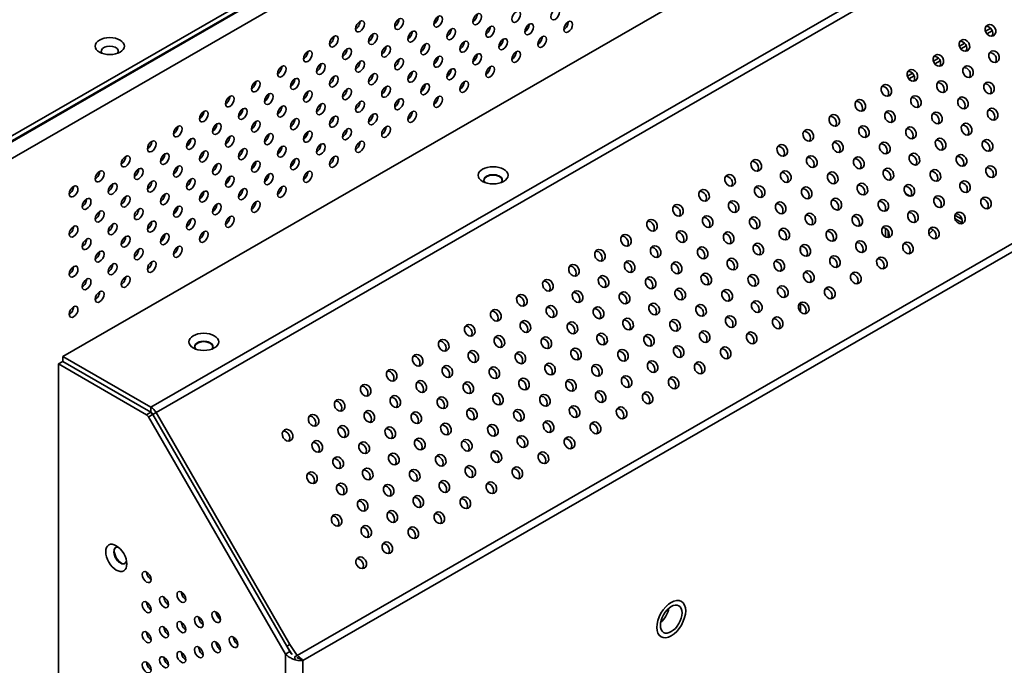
# Model space of a CAD drawing. Header units: millimetres. Extents: x 0 to 5110, y 0 to 2376.
# Tile 5 of 95: x 415 to 656, y 531 to 689. Entities that reach past the tile are written whole.
import ezdxf

# ---------------------------------------------------------------- set-up
doc = ezdxf.new("R2010")
doc.units = ezdxf.units.MM
doc.header["$LTSCALE"] = 8
doc.layers.add('Sichtbare Kanten(ISO)', color=7, linetype='Continuous', lineweight=35)
doc.layers.add('Sichtbare tangentiale Kanten(ISO)', color=7, linetype='Continuous', lineweight=35)

msp = doc.modelspace()

# ---------------------------------------------------------------- linework, layer by layer
at = {"layer": 'Sichtbare Kanten(ISO)'}
for p, q in [((275.09, 580.79), (896.28, 938.52)), ((275.09, 579.57), (896.28, 937.29)), ((749.2, 792.71), (425.7, 606.42)), ((652.54, 686.64), (651.26, 685.9)), ((646.18, 682.97), (644.89, 682.23)), ((639.81, 679.31), (638.53, 678.57)), ((633.45, 675.65), (632.16, 674.9)), ((633.33, 673.73), (632.62, 674.14)), ((631.7, 646.25), (632.86, 645.58)), ((626.78, 642.23), (626.78, 643.13)), ((645.55, 639.91), (643.78, 640.93)), ((645.49, 639.12), (643.79, 640.11)), ((626.78, 635.67), (626.78, 637.79)), ((637.56, 636.51), (638.5, 637.34)), ((606.05, 633.23), (606.05, 631.94)), ((606.05, 619.29), (606.05, 617.33)), ((425.7, 605.2), (424.64, 604.59)), ((424.64, 604.59), (446.18, 592.18)), ((424.64, 604.59), (424.64, 313.95)), ((425.7, 606.42), (447.25, 594.02)), ((425.7, 605.2), (425.7, 606.42)), ((425.7, 605.2), (447.25, 592.79)), ((447.25, 592.79), (446.18, 592.18)), ((446.18, 592.18), (446.68, 591.65)), ((447.75, 592.26), (446.68, 591.65)), ((447.75, 592.26), (447.25, 592.79)), ((480.46, 535.6), (447.75, 592.26)), ((448.5, 592.7), (481.21, 536.03)), ((446.68, 591.65), (480.15, 533.69)), ((438.28, 558.95), (438.28, 559.06)), ((440.04, 555.89), (440.14, 555.83)), ((447.16, 551.97), (447.16, 552.5)), ((447.16, 544.61), (447.16, 545.14)), ((573.34, 545.48), (573.38, 545.52)), ((571.08, 541.56), (571.07, 541.5)), ((447.16, 537.25), (447.16, 537.78)), ((480.46, 535.6), (481.21, 536.03)), ((480.46, 535.6), (481.7, 533.7)), ((481.21, 534.3), (480.46, 535.6)), ((482.97, 533.34), (481.21, 536.03)), ((480.15, 533.69), (481.21, 534.3)), ((482.33, 532.97), (482.97, 533.34)), ((482.4, 532.95), (482.49, 532.29)), ((483.78, 532.48), (484.39, 532.12))]:
    msp.add_line(p, q, dxfattribs=at)
for centre, major_axis, ratio in [((536.54, 689.46), (-0.75, -1.3), 0.578093), ((546.09, 690.05), (-0.75, -1.3), 0.578093), ((498.36, 687.1), (-0.75, -1.3), 0.578093), ((507.9, 687.69), (-0.75, -1.3), 0.578093), ((517.45, 688.28), (-0.75, -1.3), 0.578093), ((527, 688.87), (-0.75, -1.3), 0.578093), ((549.27, 686.98), (-0.75, -1.3), 0.578093), ((511.09, 684.61), (-0.75, -1.3), 0.578093), ((520.63, 685.21), (-0.75, -1.3), 0.578093), ((530.18, 685.8), (-0.75, -1.3), 0.578093), ((539.72, 686.39), (-0.75, -1.3), 0.578093), ((652.48, 686.13), (-0.75, 1.3), 0.815969), ((437.19, 682.29), (3.6, 0), 0.575862), ((491.99, 683.43), (-0.75, -1.3), 0.578093), ((501.54, 684.02), (-0.75, -1.3), 0.578093), ((523.81, 682.13), (-0.75, -1.3), 0.578093), ((533.36, 682.73), (-0.75, -1.3), 0.578093), ((542.91, 683.32), (-0.75, -1.3), 0.578093), ((646.12, 682.46), (-0.75, 1.3), 0.815969), ((485.63, 679.77), (-0.75, -1.3), 0.578093), ((495.18, 680.36), (-0.75, -1.3), 0.578093), ((504.72, 680.95), (-0.75, -1.3), 0.578093), ((514.27, 681.54), (-0.75, -1.3), 0.578093), ((536.54, 679.65), (-0.75, -1.3), 0.578093), ((653.36, 679.71), (-0.75, 1.3), 0.815969), ((498.36, 677.28), (-0.75, -1.3), 0.578093), ((507.9, 677.88), (-0.75, -1.3), 0.578093), ((517.45, 678.47), (-0.75, -1.3), 0.578093), ((527, 679.06), (-0.75, -1.3), 0.578093), ((639.75, 678.8), (-0.75, 1.3), 0.815969), ((479.27, 676.1), (-0.75, -1.3), 0.578093), ((488.81, 676.69), (-0.75, -1.3), 0.578093), ((511.09, 674.8), (-0.75, -1.3), 0.578093), ((520.63, 675.4), (-0.75, -1.3), 0.578093), ((530.18, 675.99), (-0.75, -1.3), 0.578093), ((633.39, 675.13), (-0.75, 1.3), 0.815969), ((647, 676.04), (-0.75, 1.3), 0.815969), ((472.9, 672.44), (-0.75, -1.3), 0.578093), ((482.45, 673.03), (-0.75, -1.3), 0.578093), ((491.99, 673.62), (-0.75, -1.3), 0.578093), ((501.54, 674.21), (-0.75, -1.3), 0.578093), ((640.63, 672.38), (-0.75, 1.3), 0.815969), ((495.18, 670.55), (-0.75, -1.3), 0.578093), ((504.72, 671.14), (-0.75, -1.3), 0.578093), ((514.27, 671.73), (-0.75, -1.3), 0.578093), ((523.81, 672.32), (-0.75, -1.3), 0.578093), ((627.03, 671.47), (-0.75, 1.3), 0.815969), ((652.12, 672.07), (-0.75, 1.3), 0.815969), ((466.54, 668.77), (-0.75, -1.3), 0.578093), ((476.08, 669.36), (-0.75, -1.3), 0.578093), ((485.63, 669.96), (-0.75, -1.3), 0.578093), ((507.9, 668.07), (-0.75, -1.3), 0.578093), ((517.45, 668.66), (-0.75, -1.3), 0.578093), ((620.66, 667.8), (-0.75, 1.3), 0.815969), ((634.27, 668.72), (-0.75, 1.3), 0.815969), ((645.75, 668.41), (-0.75, 1.3), 0.815969), ((469.72, 665.7), (-0.75, -1.3), 0.578093), ((479.27, 666.29), (-0.75, -1.3), 0.578093), ((488.81, 666.88), (-0.75, -1.3), 0.578093), ((498.36, 667.47), (-0.75, -1.3), 0.578093), ((653, 665.65), (-0.75, 1.3), 0.815969), ((460.17, 665.11), (-0.75, -1.3), 0.578093), ((482.45, 663.22), (-0.75, -1.3), 0.578093), ((491.99, 663.81), (-0.75, -1.3), 0.578093), ((501.54, 664.4), (-0.75, -1.3), 0.578093), ((511.09, 664.99), (-0.75, -1.3), 0.578093), ((614.3, 664.14), (-0.75, 1.3), 0.815969), ((627.9, 665.05), (-0.75, 1.3), 0.815969), ((639.39, 664.74), (-0.75, 1.3), 0.815969), ((453.81, 661.44), (-0.75, -1.3), 0.578093), ((463.36, 662.03), (-0.75, -1.3), 0.578093), ((472.9, 662.63), (-0.75, -1.3), 0.578093), ((495.18, 660.74), (-0.75, -1.3), 0.578093), ((504.72, 661.33), (-0.75, -1.3), 0.578093), ((607.93, 660.47), (-0.75, 1.3), 0.815969), ((621.54, 661.39), (-0.75, 1.3), 0.815969), ((633.03, 661.08), (-0.75, 1.3), 0.815969), ((646.63, 661.99), (-0.75, 1.3), 0.815969), ((456.99, 658.37), (-0.75, -1.3), 0.578093), ((466.54, 658.96), (-0.75, -1.3), 0.578093), ((476.08, 659.55), (-0.75, -1.3), 0.578093), ((485.63, 660.14), (-0.75, -1.3), 0.578093), ((640.27, 658.32), (-0.75, 1.3), 0.815969), ((651.75, 658.01), (-0.75, 1.3), 0.815969), ((447.45, 657.78), (-0.75, -1.3), 0.578093), ((469.72, 655.89), (-0.75, -1.3), 0.578093), ((479.27, 656.48), (-0.75, -1.3), 0.578093), ((488.81, 657.07), (-0.75, -1.3), 0.578093), ((498.36, 657.66), (-0.75, -1.3), 0.578093), ((601.57, 656.81), (-0.75, 1.3), 0.815969), ((615.18, 657.72), (-0.75, 1.3), 0.815969), ((626.66, 657.41), (-0.75, 1.3), 0.815969), ((441.08, 654.11), (-0.75, -1.3), 0.578093), ((450.63, 654.7), (-0.75, -1.3), 0.578093), ((460.17, 655.3), (-0.75, -1.3), 0.578093), ((482.45, 653.41), (-0.75, -1.3), 0.578093), ((491.99, 654), (-0.75, -1.3), 0.578093), ((595.21, 653.14), (-0.75, 1.3), 0.815969), ((608.81, 654.06), (-0.75, 1.3), 0.815969), ((620.3, 653.75), (-0.75, 1.3), 0.815969), ((633.9, 654.66), (-0.75, 1.3), 0.815969), ((645.39, 654.35), (-0.75, 1.3), 0.815969), ((444.26, 651.04), (-0.75, -1.3), 0.578093), ((453.81, 651.63), (-0.75, -1.3), 0.578093), ((463.36, 652.22), (-0.75, -1.3), 0.578093), ((472.9, 652.82), (-0.75, -1.3), 0.578093), ((530.89, 650.71), (-3.65, 0), 0.575862), ((627.54, 650.99), (-0.75, 1.3), 0.815969), ((639.03, 650.68), (-0.75, 1.3), 0.815969), ((652.63, 651.6), (-0.75, 1.3), 0.815969), ((434.72, 650.45), (-0.75, -1.3), 0.578093), ((456.99, 648.56), (-0.75, -1.3), 0.578093), ((466.54, 649.15), (-0.75, -1.3), 0.578093), ((476.08, 649.74), (-0.75, -1.3), 0.578093), ((485.63, 650.33), (-0.75, -1.3), 0.578093), ((588.84, 649.48), (-0.75, 1.3), 0.815969), ((602.45, 650.39), (-0.75, 1.3), 0.815969), ((613.93, 650.08), (-0.75, 1.3), 0.815969), ((428.36, 646.78), (-0.75, -1.3), 0.578093), ((437.9, 647.37), (-0.75, -1.3), 0.578093), ((447.45, 647.97), (-0.75, -1.3), 0.578093), ((469.72, 646.08), (-0.75, -1.3), 0.578093), ((479.27, 646.67), (-0.75, -1.3), 0.578093), ((582.48, 645.81), (-0.75, 1.3), 0.815969), ((596.08, 646.73), (-0.75, 1.3), 0.815969), ((607.57, 646.42), (-0.75, 1.3), 0.815969), ((621.18, 647.33), (-0.75, 1.3), 0.815969), ((632.66, 647.02), (-0.75, 1.3), 0.815969), ((646.27, 647.93), (-0.75, 1.3), 0.815969), ((431.54, 643.71), (-0.75, -1.3), 0.578093), ((441.08, 644.3), (-0.75, -1.3), 0.578093), ((450.63, 644.89), (-0.75, -1.3), 0.578093), ((460.17, 645.49), (-0.75, -1.3), 0.578093), ((614.81, 643.66), (-0.75, 1.3), 0.815969), ((639.9, 644.27), (-0.75, 1.3), 0.815969), ((651.39, 643.96), (-0.75, 1.3), 0.815969), ((444.26, 641.23), (-0.75, -1.3), 0.578093), ((453.81, 641.82), (-0.75, -1.3), 0.578093), ((463.36, 642.41), (-0.75, -1.3), 0.578093), ((472.9, 643), (-0.75, -1.3), 0.578093), ((576.11, 642.15), (-0.75, 1.3), 0.815969), ((589.72, 643.06), (-0.75, 1.3), 0.815969), ((601.21, 642.75), (-0.75, 1.3), 0.815969), ((626.3, 643.35), (-0.75, 1.3), 0.815969), ((434.72, 640.64), (-0.75, -1.3), 0.578093), ((456.99, 638.75), (-0.75, -1.3), 0.578093), ((466.54, 639.34), (-0.75, -1.3), 0.578093), ((583.36, 639.4), (-0.75, 1.3), 0.815969), ((594.84, 639.09), (-0.75, 1.3), 0.815969), ((608.45, 640), (-0.75, 1.3), 0.815969), ((619.93, 639.69), (-0.75, 1.3), 0.815969), ((633.54, 640.6), (-0.75, 1.3), 0.815969), ((645.03, 640.29), (-0.75, 1.3), 0.815969), ((428.36, 636.97), (-0.75, -1.3), 0.578093), ((437.9, 637.56), (-0.75, -1.3), 0.578093), ((447.45, 638.16), (-0.75, -1.3), 0.578093), ((569.75, 638.49), (-0.75, 1.3), 0.815969), ((602.08, 636.33), (-0.75, 1.3), 0.815969), ((627.18, 636.94), (-0.75, 1.3), 0.815969), ((638.66, 636.63), (-0.75, 1.3), 0.815969), ((431.54, 633.9), (-0.75, -1.3), 0.578093), ((441.08, 634.49), (-0.75, -1.3), 0.578093), ((450.63, 635.08), (-0.75, -1.3), 0.578093), ((460.17, 635.68), (-0.75, -1.3), 0.578093), ((563.39, 634.82), (-0.75, 1.3), 0.815969), ((576.99, 635.73), (-0.75, 1.3), 0.815969), ((588.48, 635.42), (-0.75, 1.3), 0.815969), ((613.57, 636.02), (-0.75, 1.3), 0.815969), ((453.81, 632.01), (-0.75, -1.3), 0.578093), ((570.63, 632.07), (-0.75, 1.3), 0.815969), ((582.11, 631.76), (-0.75, 1.3), 0.815969), ((595.72, 632.67), (-0.75, 1.3), 0.815969), ((607.21, 632.36), (-0.75, 1.3), 0.815969), ((620.81, 633.27), (-0.75, 1.3), 0.815969), ((632.3, 632.96), (-0.75, 1.3), 0.815969), ((434.72, 630.83), (-0.75, -1.3), 0.578093), ((444.26, 631.42), (-0.75, -1.3), 0.578093), ((557.02, 631.16), (-0.75, 1.3), 0.815969), ((589.36, 629), (-0.75, 1.3), 0.815969), ((614.45, 629.61), (-0.75, 1.3), 0.815969), ((625.93, 629.3), (-0.75, 1.3), 0.815969), ((428.36, 627.16), (-0.75, -1.3), 0.578093), ((437.9, 627.75), (-0.75, -1.3), 0.578093), ((447.45, 628.35), (-0.75, -1.3), 0.578093), ((550.66, 627.49), (-0.75, 1.3), 0.815969), ((564.27, 628.4), (-0.75, 1.3), 0.815969), ((575.75, 628.09), (-0.75, 1.3), 0.815969), ((600.84, 628.7), (-0.75, 1.3), 0.815969), ((441.08, 624.68), (-0.75, -1.3), 0.578093), ((557.9, 624.74), (-0.75, 1.3), 0.815969), ((569.39, 624.43), (-0.75, 1.3), 0.815969), ((582.99, 625.34), (-0.75, 1.3), 0.815969), ((594.48, 625.03), (-0.75, 1.3), 0.815969), ((608.08, 625.94), (-0.75, 1.3), 0.815969), ((619.57, 625.63), (-0.75, 1.3), 0.815969), ((431.54, 624.09), (-0.75, -1.3), 0.578093), ((544.29, 623.83), (-0.75, 1.3), 0.815969), ((601.72, 622.28), (-0.75, 1.3), 0.815969), ((613.21, 621.97), (-0.75, 1.3), 0.815969), ((434.72, 621.02), (-0.75, -1.3), 0.578093), ((537.93, 620.16), (-0.75, 1.3), 0.815969), ((551.54, 621.07), (-0.75, 1.3), 0.815969), ((563.02, 620.76), (-0.75, 1.3), 0.815969), ((576.63, 621.68), (-0.75, 1.3), 0.815969), ((588.11, 621.37), (-0.75, 1.3), 0.815969), ((428.36, 617.35), (-0.75, -1.3), 0.578093), ((545.17, 617.41), (-0.75, 1.3), 0.815969), ((556.66, 617.1), (-0.75, 1.3), 0.815969), ((570.27, 618.01), (-0.75, 1.3), 0.815969), ((581.75, 617.7), (-0.75, 1.3), 0.815969), ((595.36, 618.61), (-0.75, 1.3), 0.815969), ((606.84, 618.3), (-0.75, 1.3), 0.815969), ((531.57, 616.5), (-0.75, 1.3), 0.815969), ((588.99, 614.95), (-0.75, 1.3), 0.815969), ((600.48, 614.64), (-0.75, 1.3), 0.815969), ((525.2, 612.83), (-0.75, 1.3), 0.815969), ((538.81, 613.74), (-0.75, 1.3), 0.815969), ((550.29, 613.43), (-0.75, 1.3), 0.815969), ((563.9, 614.35), (-0.75, 1.3), 0.815969), ((575.39, 614.04), (-0.75, 1.3), 0.815969), ((460.17, 609.99), (-3.65, 0), 0.575862), ((532.45, 610.08), (-0.75, 1.3), 0.815969), ((543.93, 609.77), (-0.75, 1.3), 0.815969), ((557.54, 610.68), (-0.75, 1.3), 0.815969), ((569.02, 610.37), (-0.75, 1.3), 0.815969), ((582.63, 611.28), (-0.75, 1.3), 0.815969), ((594.11, 610.97), (-0.75, 1.3), 0.815969), ((518.84, 609.17), (-0.75, 1.3), 0.815969), ((576.27, 607.62), (-0.75, 1.3), 0.815969), ((587.75, 607.31), (-0.75, 1.3), 0.815969), ((512.47, 605.5), (-0.75, 1.3), 0.815969), ((526.08, 606.41), (-0.75, 1.3), 0.815969), ((537.57, 606.1), (-0.75, 1.3), 0.815969), ((551.17, 607.02), (-0.75, 1.3), 0.815969), ((562.66, 606.71), (-0.75, 1.3), 0.815969), ((519.72, 602.75), (-0.75, 1.3), 0.815969), ((544.81, 603.35), (-0.75, 1.3), 0.815969), ((556.29, 603.04), (-0.75, 1.3), 0.815969), ((569.9, 603.95), (-0.75, 1.3), 0.815969), ((581.39, 603.64), (-0.75, 1.3), 0.815969), ((506.11, 601.84), (-0.75, 1.3), 0.815969), ((531.2, 602.44), (-0.75, 1.3), 0.815969), ((563.54, 600.29), (-0.75, 1.3), 0.815969), ((499.75, 598.17), (-0.75, 1.3), 0.815969), ((513.35, 599.08), (-0.75, 1.3), 0.815969), ((524.84, 598.77), (-0.75, 1.3), 0.815969), ((538.45, 599.69), (-0.75, 1.3), 0.815969), ((549.93, 599.38), (-0.75, 1.3), 0.815969), ((575.02, 599.98), (-0.75, 1.3), 0.815969), ((506.99, 595.42), (-0.75, 1.3), 0.815969), ((532.08, 596.02), (-0.75, 1.3), 0.815969), ((543.57, 595.71), (-0.75, 1.3), 0.815969), ((557.17, 596.62), (-0.75, 1.3), 0.815969), ((568.66, 596.31), (-0.75, 1.3), 0.815969), ((493.38, 594.51), (-0.75, 1.3), 0.815969), ((518.47, 595.11), (-0.75, 1.3), 0.815969), ((550.81, 592.96), (-0.75, 1.3), 0.815969), ((487.02, 590.84), (-0.75, 1.3), 0.815969), ((500.63, 591.76), (-0.75, 1.3), 0.815969), ((512.11, 591.45), (-0.75, 1.3), 0.815969), ((525.72, 592.36), (-0.75, 1.3), 0.815969), ((537.2, 592.05), (-0.75, 1.3), 0.815969), ((562.29, 592.65), (-0.75, 1.3), 0.815969), ((494.26, 588.09), (-0.75, 1.3), 0.815969), ((519.35, 588.69), (-0.75, 1.3), 0.815969), ((530.84, 588.38), (-0.75, 1.3), 0.815969), ((544.45, 589.29), (-0.75, 1.3), 0.815969), ((555.93, 588.98), (-0.75, 1.3), 0.815969), ((480.65, 587.18), (-0.75, 1.3), 0.815969), ((505.75, 587.78), (-0.75, 1.3), 0.815969), ((487.9, 584.43), (-0.75, 1.3), 0.815969), ((499.38, 584.12), (-0.75, 1.3), 0.815969), ((512.99, 585.03), (-0.75, 1.3), 0.815969), ((524.47, 584.72), (-0.75, 1.3), 0.815969), ((538.08, 585.63), (-0.75, 1.3), 0.815969), ((549.57, 585.32), (-0.75, 1.3), 0.815969), ((506.63, 581.36), (-0.75, 1.3), 0.815969), ((518.11, 581.05), (-0.75, 1.3), 0.815969), ((531.72, 581.96), (-0.75, 1.3), 0.815969), ((543.2, 581.66), (-0.75, 1.3), 0.815969), ((493.02, 580.45), (-0.75, 1.3), 0.815969), ((486.65, 576.79), (-0.75, 1.3), 0.815969), ((500.26, 577.7), (-0.75, 1.3), 0.815969), ((511.75, 577.39), (-0.75, 1.3), 0.815969), ((525.35, 578.3), (-0.75, 1.3), 0.815969), ((536.84, 577.99), (-0.75, 1.3), 0.815969), ((493.9, 574.03), (-0.75, 1.3), 0.815969), ((505.38, 573.72), (-0.75, 1.3), 0.815969), ((518.99, 574.64), (-0.75, 1.3), 0.815969), ((530.47, 574.33), (-0.75, 1.3), 0.815969), ((499.02, 570.06), (-0.75, 1.3), 0.815969), ((512.63, 570.97), (-0.75, 1.3), 0.815969), ((524.11, 570.66), (-0.75, 1.3), 0.815969), ((492.65, 566.39), (-0.75, 1.3), 0.815969), ((506.26, 567.31), (-0.75, 1.3), 0.815969), ((517.75, 567), (-0.75, 1.3), 0.815969), ((499.9, 563.64), (-0.75, 1.3), 0.815969), ((511.38, 563.33), (-0.75, 1.3), 0.815969), ((438.78, 557.2), (-1.82, 3.16), 0.578093), ((505.02, 559.67), (-0.75, 1.3), 0.815969), ((498.65, 556), (-0.75, 1.3), 0.815969), ((446.21, 552.51), (-0.75, 1.3), 0.578093), ((454.69, 547.63), (-0.75, 1.3), 0.578093), ((446.21, 545.16), (-0.75, 1.3), 0.578093), ((450.45, 546.39), (-0.75, 1.3), 0.578093), ((574.44, 542.23), (2.5, 4.33), 0.578093), ((463.18, 542.74), (-0.75, 1.3), 0.578093), ((574.44, 542.23), (1.87, 3.25), 0.578093), ((454.69, 540.27), (-0.75, 1.3), 0.578093), ((458.94, 541.51), (-0.75, 1.3), 0.578093), ((446.21, 537.8), (-0.75, 1.3), 0.578093), ((450.45, 539.03), (-0.75, 1.3), 0.578093), ((463.18, 535.38), (-0.75, 1.3), 0.578093), ((467.42, 536.62), (-0.75, 1.3), 0.578093), ((454.69, 532.91), (-0.75, 1.3), 0.578093), ((458.94, 534.15), (-0.75, 1.3), 0.578093), ((446.21, 530.44), (-0.75, 1.3), 0.578093), ((450.45, 531.68), (-0.75, 1.3), 0.578093)]:
    msp.add_ellipse(centre, major_axis=major_axis, ratio=ratio, dxfattribs=at)
for centre, major_axis, ratio, start_param, end_param in [((506.84, 688.3), (-0.75, -1.3), 0.578093, 0.783472, 2.358121), ((516.39, 688.89), (-0.75, -1.3), 0.578093, 0.783472, 2.358121), ((525.94, 689.48), (-0.75, -1.3), 0.578093, 0.783472, 2.358121), ((497.3, 687.71), (-0.75, -1.3), 0.578093, 0.783472, 2.358121), ((519.57, 685.82), (-0.75, -1.3), 0.578093, 0.783472, 2.358121), ((529.12, 686.41), (-0.75, -1.3), 0.578093, 0.783472, 2.358121), ((538.66, 687), (-0.75, -1.3), 0.578093, 0.783472, 2.358121), ((548.21, 687.59), (-0.75, -1.3), 0.578093, 0.783472, 2.358121), ((651.73, 685.69), (-0.75, 1.3), 0.815969, 3.503692, 5.921086), ((490.93, 684.04), (-0.75, -1.3), 0.578093, 0.783472, 2.358121), ((500.48, 684.63), (-0.75, -1.3), 0.578093, 0.783472, 2.358121), ((510.03, 685.23), (-0.75, -1.3), 0.578093, 0.783472, 2.358121), ((532.3, 683.34), (-0.75, -1.3), 0.578093, 0.783472, 2.358121), ((541.85, 683.93), (-0.75, -1.3), 0.578093, 0.783472, 2.358121), ((437.19, 681.06), (-2.1, 0), 0.575862, 2.67605, 6.748727), ((494.12, 680.97), (-0.75, -1.3), 0.578093, 0.783472, 2.358121), ((503.66, 681.56), (-0.75, -1.3), 0.578093, 0.783472, 2.358121), ((513.21, 682.15), (-0.75, -1.3), 0.578093, 0.783472, 2.358121), ((522.75, 682.74), (-0.75, -1.3), 0.578093, 0.783472, 2.358121), ((645.37, 682.03), (-0.75, 1.3), 0.815969, 3.503692, 5.921086), ((484.57, 680.38), (-0.75, -1.3), 0.578093, 0.783472, 2.358121), ((506.84, 678.49), (-0.75, -1.3), 0.578093, 0.783472, 2.358121), ((516.39, 679.08), (-0.75, -1.3), 0.578093, 0.783472, 2.358121), ((525.94, 679.67), (-0.75, -1.3), 0.578093, 0.783472, 2.358121), ((535.48, 680.26), (-0.75, -1.3), 0.578093, 0.783472, 2.358121), ((639, 678.36), (-0.75, 1.3), 0.815969, 3.503692, 5.921086), ((652.61, 679.27), (-0.75, 1.3), 0.815969, 3.503692, 5.921086), ((478.21, 676.71), (-0.75, -1.3), 0.578093, 0.783472, 2.358121), ((487.75, 677.3), (-0.75, -1.3), 0.578093, 0.783472, 2.358121), ((497.3, 677.9), (-0.75, -1.3), 0.578093, 0.783472, 2.358121), ((519.57, 676.01), (-0.75, -1.3), 0.578093, 0.783472, 2.358121), ((529.12, 676.6), (-0.75, -1.3), 0.578093, 0.783472, 2.358121), ((646.25, 675.61), (-0.75, 1.3), 0.815969, 3.503692, 5.921086), ((481.39, 673.64), (-0.75, -1.3), 0.578093, 0.783472, 2.358121), ((490.93, 674.23), (-0.75, -1.3), 0.578093, 0.783472, 2.358121), ((500.48, 674.82), (-0.75, -1.3), 0.578093, 0.783472, 2.358121), ((510.03, 675.41), (-0.75, -1.3), 0.578093, 0.783472, 2.358121), ((632.64, 674.7), (-0.75, 1.3), 0.815969, 3.503692, 5.921086), ((471.84, 673.05), (-0.75, -1.3), 0.578093, 0.783472, 2.358121), ((494.12, 671.16), (-0.75, -1.3), 0.578093, 0.783472, 2.358121), ((503.66, 671.75), (-0.75, -1.3), 0.578093, 0.783472, 2.358121), ((513.21, 672.34), (-0.75, -1.3), 0.578093, 0.783472, 2.358121), ((522.75, 672.93), (-0.75, -1.3), 0.578093, 0.783472, 2.358121), ((626.28, 671.03), (-0.75, 1.3), 0.815969, 3.503692, 5.921086), ((639.88, 671.94), (-0.75, 1.3), 0.815969, 3.503692, 5.921086), ((651.37, 671.63), (-0.75, 1.3), 0.815969, 3.503692, 5.921086), ((465.48, 669.38), (-0.75, -1.3), 0.578093, 0.783472, 2.358121), ((475.02, 669.97), (-0.75, -1.3), 0.578093, 0.783472, 2.358121), ((484.57, 670.57), (-0.75, -1.3), 0.578093, 0.783472, 2.358121), ((506.84, 668.68), (-0.75, -1.3), 0.578093, 0.783472, 2.358121), ((516.39, 669.27), (-0.75, -1.3), 0.578093, 0.783472, 2.358121), ((633.52, 668.28), (-0.75, 1.3), 0.815969, 3.503692, 5.921086), ((645, 667.97), (-0.75, 1.3), 0.815969, 3.503692, 5.921086), ((468.66, 666.31), (-0.75, -1.3), 0.578093, 0.783472, 2.358121), ((478.21, 666.9), (-0.75, -1.3), 0.578093, 0.783472, 2.358121), ((487.75, 667.49), (-0.75, -1.3), 0.578093, 0.783472, 2.358121), ((497.3, 668.09), (-0.75, -1.3), 0.578093, 0.783472, 2.358121), ((619.91, 667.37), (-0.75, 1.3), 0.815969, 3.503692, 5.921086), ((459.11, 665.72), (-0.75, -1.3), 0.578093, 0.783472, 2.358121), ((481.39, 663.83), (-0.75, -1.3), 0.578093, 0.783472, 2.358121), ((490.93, 664.42), (-0.75, -1.3), 0.578093, 0.783472, 2.358121), ((500.48, 665.01), (-0.75, -1.3), 0.578093, 0.783472, 2.358121), ((510.03, 665.6), (-0.75, -1.3), 0.578093, 0.783472, 2.358121), ((613.55, 663.7), (-0.75, 1.3), 0.815969, 3.503692, 5.921086), ((627.15, 664.62), (-0.75, 1.3), 0.815969, 3.503692, 5.921086), ((638.64, 664.31), (-0.75, 1.3), 0.815969, 3.503692, 5.921086), ((652.25, 665.22), (-0.75, 1.3), 0.815969, 3.503692, 5.921086), ((452.75, 662.05), (-0.75, -1.3), 0.578093, 0.783472, 2.358121), ((462.3, 662.64), (-0.75, -1.3), 0.578093, 0.783472, 2.358121), ((471.84, 663.24), (-0.75, -1.3), 0.578093, 0.783472, 2.358121), ((494.12, 661.35), (-0.75, -1.3), 0.578093, 0.783472, 2.358121), ((503.66, 661.94), (-0.75, -1.3), 0.578093, 0.783472, 2.358121), ((620.79, 660.95), (-0.75, 1.3), 0.815969, 3.503692, 5.921086), ((632.28, 660.64), (-0.75, 1.3), 0.815969, 3.503692, 5.921086), ((645.88, 661.55), (-0.75, 1.3), 0.815969, 3.503692, 5.921086), ((455.93, 658.98), (-0.75, -1.3), 0.578093, 0.783472, 2.358121), ((465.48, 659.57), (-0.75, -1.3), 0.578093, 0.783472, 2.358121), ((475.02, 660.16), (-0.75, -1.3), 0.578093, 0.783472, 2.358121), ((484.57, 660.76), (-0.75, -1.3), 0.578093, 0.783472, 2.358121), ((607.18, 660.04), (-0.75, 1.3), 0.815969, 3.503692, 5.921086), ((446.39, 658.39), (-0.75, -1.3), 0.578093, 0.783472, 2.358121), ((468.66, 656.5), (-0.75, -1.3), 0.578093, 0.783472, 2.358121), ((478.21, 657.09), (-0.75, -1.3), 0.578093, 0.783472, 2.358121), ((487.75, 657.68), (-0.75, -1.3), 0.578093, 0.783472, 2.358121), ((497.3, 658.27), (-0.75, -1.3), 0.578093, 0.783472, 2.358121), ((600.82, 656.37), (-0.75, 1.3), 0.815969, 3.503692, 5.921086), ((614.43, 657.29), (-0.75, 1.3), 0.815969, 3.503692, 5.921086), ((625.91, 656.98), (-0.75, 1.3), 0.815969, 3.503692, 5.921086), ((639.52, 657.89), (-0.75, 1.3), 0.815969, 3.503692, 5.921086), ((651, 657.58), (-0.75, 1.3), 0.815969, 3.503692, 5.921086), ((440.02, 654.72), (-0.75, -1.3), 0.578093, 0.783472, 2.358121), ((449.57, 655.32), (-0.75, -1.3), 0.578093, 0.783472, 2.358121), ((459.11, 655.91), (-0.75, -1.3), 0.578093, 0.783472, 2.358121), ((490.93, 654.61), (-0.75, -1.3), 0.578093, 0.783472, 2.358121), ((608.06, 653.62), (-0.75, 1.3), 0.815969, 3.503692, 5.921086), ((619.55, 653.31), (-0.75, 1.3), 0.815969, 3.503692, 5.921086), ((633.15, 654.22), (-0.75, 1.3), 0.815969, 3.503692, 5.921086), ((644.64, 653.91), (-0.75, 1.3), 0.815969, 3.503692, 5.921086), ((443.2, 651.65), (-0.75, -1.3), 0.578093, 0.783472, 2.358121), ((452.75, 652.24), (-0.75, -1.3), 0.578093, 0.783472, 2.358121), ((462.3, 652.83), (-0.75, -1.3), 0.578093, 0.783472, 2.358121), ((471.84, 653.43), (-0.75, -1.3), 0.578093, 0.783472, 2.358121), ((481.39, 654.02), (-0.75, -1.3), 0.578093, 0.783472, 2.358121), ((594.46, 652.71), (-0.75, 1.3), 0.815969, 3.503692, 5.921086), ((651.88, 651.16), (-0.75, 1.3), 0.815969, 3.503692, 5.921086), ((433.66, 651.06), (-0.75, -1.3), 0.578093, 0.783472, 2.358121), ((465.48, 649.76), (-0.75, -1.3), 0.578093, 0.783472, 2.358121), ((475.02, 650.35), (-0.75, -1.3), 0.578093, 0.783472, 2.358121), ((484.57, 650.94), (-0.75, -1.3), 0.578093, 0.783472, 2.358121), ((530.89, 649.56), (2.25, 0), 0.575862, 5.780438, 9.927525), ((530.89, 649.48), (-2.25, 0), 0.575862, 3.173147, 6.251631), ((588.09, 649.04), (-0.75, 1.3), 0.815969, 3.503692, 5.921086), ((601.7, 649.96), (-0.75, 1.3), 0.815969, 3.503692, 5.921086), ((613.18, 649.65), (-0.75, 1.3), 0.815969, 3.503692, 5.921086), ((626.79, 650.56), (-0.75, 1.3), 0.815969, 3.503692, 5.921086), ((638.28, 650.25), (-0.75, 1.3), 0.815969, 3.503692, 5.921086), ((427.29, 647.39), (-0.75, -1.3), 0.578093, 0.783472, 2.358121), ((436.84, 647.99), (-0.75, -1.3), 0.578093, 0.783472, 2.358121), ((446.39, 648.58), (-0.75, -1.3), 0.578093, 0.783472, 2.358121), ((455.93, 649.17), (-0.75, -1.3), 0.578093, 0.783472, 2.358121), ((478.21, 647.28), (-0.75, -1.3), 0.578093, 0.783472, 2.358121), ((595.33, 646.29), (-0.75, 1.3), 0.815969, 3.503692, 5.921086), ((606.82, 645.98), (-0.75, 1.3), 0.815969, 3.503692, 5.921086), ((620.43, 646.89), (-0.75, 1.3), 0.815969, 3.503692, 5.921086), ((631.91, 646.58), (-0.75, 1.3), 0.815969, 3.503692, 5.921086), ((645.52, 647.5), (-0.75, 1.3), 0.815969, 3.503692, 5.921086), ((440.02, 644.91), (-0.75, -1.3), 0.578093, 0.783472, 2.358121), ((449.57, 645.5), (-0.75, -1.3), 0.578093, 0.783472, 2.358121), ((459.11, 646.1), (-0.75, -1.3), 0.578093, 0.783472, 2.358121), ((468.66, 646.69), (-0.75, -1.3), 0.578093, 0.783472, 2.358121), ((581.73, 645.38), (-0.75, 1.3), 0.815969, 3.503692, 5.921086), ((639.15, 643.83), (-0.75, 1.3), 0.815969, 3.503692, 5.921086), ((430.48, 644.32), (-0.75, -1.3), 0.578093, 0.783472, 2.358121), ((452.75, 642.43), (-0.75, -1.3), 0.578093, 0.783472, 2.358121), ((462.3, 643.02), (-0.75, -1.3), 0.578093, 0.783472, 2.358121), ((471.84, 643.62), (-0.75, -1.3), 0.578093, 0.783472, 2.358121), ((575.36, 641.71), (-0.75, 1.3), 0.815969, 3.503692, 5.921086), ((588.97, 642.63), (-0.75, 1.3), 0.815969, 3.503692, 5.921086), ((600.46, 642.32), (-0.75, 1.3), 0.815969, 3.503692, 5.921086), ((614.06, 643.23), (-0.75, 1.3), 0.815969, 3.503692, 5.921086), ((625.55, 642.92), (-0.75, 1.3), 0.815969, 3.503692, 5.921086), ((650.64, 643.52), (-0.75, 1.3), 0.815969, 3.503692, 5.921086), ((653.21, 642.42), (-1.6, 0), 0.575862, 5.674418, 6.170064), ((433.66, 641.25), (-0.75, -1.3), 0.578093, 0.783472, 2.358121), ((443.2, 641.84), (-0.75, -1.3), 0.578093, 0.783472, 2.358121), ((465.48, 639.95), (-0.75, -1.3), 0.578093, 0.783472, 2.358121), ((582.61, 638.96), (-0.75, 1.3), 0.815969, 3.503692, 5.921086), ((607.7, 639.56), (-0.75, 1.3), 0.815969, 3.503692, 5.921086), ((619.18, 639.25), (-0.75, 1.3), 0.815969, 3.503692, 5.921086), ((632.79, 640.17), (-0.75, 1.3), 0.815969, 3.503692, 5.921086), ((644.28, 639.86), (-0.75, 1.3), 0.815969, 3.503692, 5.921086), ((427.29, 637.58), (-0.75, -1.3), 0.578093, 0.783472, 2.358121), ((436.84, 638.18), (-0.75, -1.3), 0.578093, 0.783472, 2.358121), ((446.39, 638.77), (-0.75, -1.3), 0.578093, 0.783472, 2.358121), ((455.93, 639.36), (-0.75, -1.3), 0.578093, 0.783472, 2.358121), ((569, 638.05), (-0.75, 1.3), 0.815969, 3.503692, 5.921086), ((594.09, 638.65), (-0.75, 1.3), 0.815969, 3.503692, 5.921086), ((626.43, 636.5), (-0.75, 1.3), 0.815969, 3.503692, 5.921086), ((440.02, 635.1), (-0.75, -1.3), 0.578093, 0.783472, 2.358121), ((449.57, 635.69), (-0.75, -1.3), 0.578093, 0.783472, 2.358121), ((459.11, 636.29), (-0.75, -1.3), 0.578093, 0.783472, 2.358121), ((562.64, 634.39), (-0.75, 1.3), 0.815969, 3.503692, 5.921086), ((576.24, 635.3), (-0.75, 1.3), 0.815969, 3.503692, 5.921086), ((587.73, 634.99), (-0.75, 1.3), 0.815969, 3.503692, 5.921086), ((601.33, 635.9), (-0.75, 1.3), 0.815969, 3.503692, 5.921086), ((612.82, 635.59), (-0.75, 1.3), 0.815969, 3.503692, 5.921086), ((638.47, 633.09), (2.5, 4.33), 0.578093, 1.045264, 1.081086), ((637.91, 636.19), (-0.75, 1.3), 0.815969, 3.503692, 5.921086), ((430.48, 634.51), (-0.75, -1.3), 0.578093, 0.783472, 2.358121), ((452.75, 632.62), (-0.75, -1.3), 0.578093, 0.783472, 2.358121), ((569.88, 631.63), (-0.75, 1.3), 0.815969, 3.503692, 5.921086), ((594.97, 632.23), (-0.75, 1.3), 0.815969, 3.503692, 5.921086), ((606.46, 631.92), (-0.75, 1.3), 0.815969, 3.503692, 5.921086), ((620.06, 632.84), (-0.75, 1.3), 0.815969, 3.503692, 5.921086), ((631.55, 632.53), (-0.75, 1.3), 0.815969, 3.503692, 5.921086), ((433.66, 631.44), (-0.75, -1.3), 0.578093, 0.783472, 2.358121), ((443.2, 632.03), (-0.75, -1.3), 0.578093, 0.783472, 2.358121), ((556.27, 630.72), (-0.75, 1.3), 0.815969, 3.503692, 5.921086), ((581.36, 631.32), (-0.75, 1.3), 0.815969, 3.503692, 5.921086), ((613.7, 629.17), (-0.75, 1.3), 0.815969, 3.503692, 5.921086), ((427.29, 627.77), (-0.75, -1.3), 0.578093, 0.783472, 2.358121), ((436.84, 628.36), (-0.75, -1.3), 0.578093, 0.783472, 2.358121), ((446.39, 628.96), (-0.75, -1.3), 0.578093, 0.783472, 2.358121), ((549.91, 627.06), (-0.75, 1.3), 0.815969, 3.503692, 5.921086), ((563.52, 627.97), (-0.75, 1.3), 0.815969, 3.503692, 5.921086), ((575, 627.66), (-0.75, 1.3), 0.815969, 3.503692, 5.921086), ((588.61, 628.57), (-0.75, 1.3), 0.815969, 3.503692, 5.921086), ((600.09, 628.26), (-0.75, 1.3), 0.815969, 3.503692, 5.921086), ((625.18, 628.86), (-0.75, 1.3), 0.815969, 3.503692, 5.921086), ((440.02, 625.29), (-0.75, -1.3), 0.578093, 0.783472, 2.358121), ((582.24, 624.9), (-0.75, 1.3), 0.815969, 3.503692, 5.921086), ((593.73, 624.6), (-0.75, 1.3), 0.815969, 3.503692, 5.921086), ((607.33, 625.51), (-0.75, 1.3), 0.815969, 3.503692, 5.921086), ((618.82, 625.2), (-0.75, 1.3), 0.815969, 3.503692, 5.921086), ((430.48, 624.7), (-0.75, -1.3), 0.578093, 0.783472, 2.358121), ((543.54, 623.39), (-0.75, 1.3), 0.815969, 3.503692, 5.921086), ((557.15, 624.3), (-0.75, 1.3), 0.815969, 3.503692, 5.921086), ((568.64, 623.99), (-0.75, 1.3), 0.815969, 3.503692, 5.921086), ((433.66, 621.63), (-0.75, -1.3), 0.578093, 0.783472, 2.358121), ((537.18, 619.73), (-0.75, 1.3), 0.815969, 3.503692, 5.921086), ((550.79, 620.64), (-0.75, 1.3), 0.815969, 3.503692, 5.921086), ((562.27, 620.33), (-0.75, 1.3), 0.815969, 3.503692, 5.921086), ((575.88, 621.24), (-0.75, 1.3), 0.815969, 3.503692, 5.921086), ((587.36, 620.93), (-0.75, 1.3), 0.815969, 3.503692, 5.921086), ((600.97, 621.84), (-0.75, 1.3), 0.815969, 3.503692, 5.921086), ((612.46, 621.53), (-0.75, 1.3), 0.815969, 3.503692, 5.921086), ((427.29, 617.96), (-0.75, -1.3), 0.578093, 0.783472, 2.358121), ((569.52, 617.58), (-0.75, 1.3), 0.815969, 3.503692, 5.921086), ((581, 617.27), (-0.75, 1.3), 0.815969, 3.503692, 5.921086), ((594.61, 618.18), (-0.75, 1.3), 0.815969, 3.503692, 5.921086), ((606.09, 617.87), (-0.75, 1.3), 0.815969, 3.503692, 5.921086), ((530.82, 616.06), (-0.75, 1.3), 0.815969, 3.503692, 5.921086), ((544.42, 616.97), (-0.75, 1.3), 0.815969, 3.503692, 5.921086), ((555.91, 616.66), (-0.75, 1.3), 0.815969, 3.503692, 5.921086), ((524.45, 612.4), (-0.75, 1.3), 0.815969, 3.503692, 5.921086), ((538.06, 613.31), (-0.75, 1.3), 0.815969, 3.503692, 5.921086), ((549.54, 613), (-0.75, 1.3), 0.815969, 3.503692, 5.921086), ((563.15, 613.91), (-0.75, 1.3), 0.815969, 3.503692, 5.921086), ((574.64, 613.6), (-0.75, 1.3), 0.815969, 3.503692, 5.921086), ((588.24, 614.51), (-0.75, 1.3), 0.815969, 3.503692, 5.921086), ((599.73, 614.2), (-0.75, 1.3), 0.815969, 3.503692, 5.921086), ((556.79, 610.25), (-0.75, 1.3), 0.815969, 3.503692, 5.921086), ((568.27, 609.94), (-0.75, 1.3), 0.815969, 3.503692, 5.921086), ((581.88, 610.85), (-0.75, 1.3), 0.815969, 3.503692, 5.921086), ((593.36, 610.54), (-0.75, 1.3), 0.815969, 3.503692, 5.921086), ((460.17, 608.84), (2.25, 0), 0.575862, 5.780438, 9.927525), ((460.17, 608.76), (-2.25, 0), 0.575862, 3.173147, 6.251631), ((518.09, 608.73), (-0.75, 1.3), 0.815969, 3.503692, 5.921086), ((531.7, 609.64), (-0.75, 1.3), 0.815969, 3.503692, 5.921086), ((543.18, 609.33), (-0.75, 1.3), 0.815969, 3.503692, 5.921086), ((511.72, 605.07), (-0.75, 1.3), 0.815969, 3.503692, 5.921086), ((525.33, 605.98), (-0.75, 1.3), 0.815969, 3.503692, 5.921086), ((536.82, 605.67), (-0.75, 1.3), 0.815969, 3.503692, 5.921086), ((550.42, 606.58), (-0.75, 1.3), 0.815969, 3.503692, 5.921086), ((561.91, 606.27), (-0.75, 1.3), 0.815969, 3.503692, 5.921086), ((575.52, 607.18), (-0.75, 1.3), 0.815969, 3.503692, 5.921086), ((587, 606.87), (-0.75, 1.3), 0.815969, 3.503692, 5.921086), ((544.06, 602.92), (-0.75, 1.3), 0.815969, 3.503692, 5.921086), ((569.15, 603.52), (-0.75, 1.3), 0.815969, 3.503692, 5.921086), ((580.64, 603.21), (-0.75, 1.3), 0.815969, 3.503692, 5.921086), ((505.36, 601.4), (-0.75, 1.3), 0.815969, 3.503692, 5.921086), ((518.97, 602.31), (-0.75, 1.3), 0.815969, 3.503692, 5.921086), ((530.45, 602), (-0.75, 1.3), 0.815969, 3.503692, 5.921086), ((555.54, 602.61), (-0.75, 1.3), 0.815969, 3.503692, 5.921086), ((512.6, 598.65), (-0.75, 1.3), 0.815969, 3.503692, 5.921086), ((524.09, 598.34), (-0.75, 1.3), 0.815969, 3.503692, 5.921086), ((537.7, 599.25), (-0.75, 1.3), 0.815969, 3.503692, 5.921086), ((549.18, 598.94), (-0.75, 1.3), 0.815969, 3.503692, 5.921086), ((562.79, 599.85), (-0.75, 1.3), 0.815969, 3.503692, 5.921086), ((574.27, 599.54), (-0.75, 1.3), 0.815969, 3.503692, 5.921086), ((499, 597.74), (-0.75, 1.3), 0.815969, 3.503692, 5.921086), ((531.33, 595.59), (-0.75, 1.3), 0.815969, 3.503692, 5.921086), ((556.42, 596.19), (-0.75, 1.3), 0.815969, 3.503692, 5.921086), ((567.91, 595.88), (-0.75, 1.3), 0.815969, 3.503692, 5.921086), ((492.63, 594.07), (-0.75, 1.3), 0.815969, 3.503692, 5.921086), ((506.24, 594.98), (-0.75, 1.3), 0.815969, 3.503692, 5.921086), ((517.72, 594.67), (-0.75, 1.3), 0.815969, 3.503692, 5.921086), ((542.82, 595.28), (-0.75, 1.3), 0.815969, 3.503692, 5.921086), ((447.25, 591.97), (1.25, -2.17), 0.578093, 1.57273, 2.358128), ((447.25, 591.97), (-0.499, 0.867), 0.578093, 4.714323, 5.499721), ((499.88, 591.32), (-0.75, 1.3), 0.815969, 3.503692, 5.921086), ((511.36, 591.01), (-0.75, 1.3), 0.815969, 3.503692, 5.921086), ((524.97, 591.92), (-0.75, 1.3), 0.815969, 3.503692, 5.921086), ((536.45, 591.61), (-0.75, 1.3), 0.815969, 3.503692, 5.921086), ((550.06, 592.52), (-0.75, 1.3), 0.815969, 3.503692, 5.921086), ((561.54, 592.21), (-0.75, 1.3), 0.815969, 3.503692, 5.921086), ((486.27, 590.41), (-0.75, 1.3), 0.815969, 3.503692, 5.921086), ((518.6, 588.26), (-0.75, 1.3), 0.815969, 3.503692, 5.921086), ((543.7, 588.86), (-0.75, 1.3), 0.815969, 3.503692, 5.921086), ((555.18, 588.55), (-0.75, 1.3), 0.815969, 3.503692, 5.921086), ((479.9, 586.74), (-0.75, 1.3), 0.815969, 3.503692, 5.921086), ((493.51, 587.66), (-0.75, 1.3), 0.815969, 3.503692, 5.921086), ((505, 587.35), (-0.75, 1.3), 0.815969, 3.503692, 5.921086), ((530.09, 587.95), (-0.75, 1.3), 0.815969, 3.503692, 5.921086), ((487.15, 583.99), (-0.75, 1.3), 0.815969, 3.503692, 5.921086), ((498.63, 583.68), (-0.75, 1.3), 0.815969, 3.503692, 5.921086), ((512.24, 584.59), (-0.75, 1.3), 0.815969, 3.503692, 5.921086), ((523.72, 584.28), (-0.75, 1.3), 0.815969, 3.503692, 5.921086), ((537.33, 585.19), (-0.75, 1.3), 0.815969, 3.503692, 5.921086), ((548.82, 584.88), (-0.75, 1.3), 0.815969, 3.503692, 5.921086), ((530.97, 581.53), (-0.75, 1.3), 0.815969, 3.503692, 5.921086), ((542.45, 581.22), (-0.75, 1.3), 0.815969, 3.503692, 5.921086), ((492.27, 580.02), (-0.75, 1.3), 0.815969, 3.503692, 5.921086), ((505.88, 580.93), (-0.75, 1.3), 0.815969, 3.503692, 5.921086), ((517.36, 580.62), (-0.75, 1.3), 0.815969, 3.503692, 5.921086), ((485.9, 576.35), (-0.75, 1.3), 0.815969, 3.503692, 5.921086), ((499.51, 577.26), (-0.75, 1.3), 0.815969, 3.503692, 5.921086), ((511, 576.95), (-0.75, 1.3), 0.815969, 3.503692, 5.921086), ((524.6, 577.86), (-0.75, 1.3), 0.815969, 3.503692, 5.921086), ((536.09, 577.56), (-0.75, 1.3), 0.815969, 3.503692, 5.921086), ((518.24, 574.2), (-0.75, 1.3), 0.815969, 3.503692, 5.921086), ((529.72, 573.89), (-0.75, 1.3), 0.815969, 3.503692, 5.921086), ((493.15, 573.6), (-0.75, 1.3), 0.815969, 3.503692, 5.921086), ((504.63, 573.29), (-0.75, 1.3), 0.815969, 3.503692, 5.921086), ((498.27, 569.62), (-0.75, 1.3), 0.815969, 3.503692, 5.921086), ((511.88, 570.54), (-0.75, 1.3), 0.815969, 3.503692, 5.921086), ((523.36, 570.23), (-0.75, 1.3), 0.815969, 3.503692, 5.921086), ((505.51, 566.87), (-0.75, 1.3), 0.815969, 3.503692, 5.921086), ((517, 566.56), (-0.75, 1.3), 0.815969, 3.503692, 5.921086), ((491.9, 565.96), (-0.75, 1.3), 0.815969, 3.503692, 5.921086), ((499.15, 563.21), (-0.75, 1.3), 0.815969, 3.503692, 5.921086), ((510.63, 562.9), (-0.75, 1.3), 0.815969, 3.503692, 5.921086), ((439.85, 557.81), (1.12, -1.95), 0.578093, 3.172964, 6.251814), ((439.77, 557.77), (-1.12, 1.95), 0.578093, 5.771374, 9.936589), ((440.05, 557.93), (-1.25, 2.17), 0.578093, 0.723592, 2.418), ((504.27, 559.23), (-0.75, 1.3), 0.815969, 3.503692, 5.921086), ((497.9, 555.57), (-0.75, 1.3), 0.815969, 3.503692, 5.921086), ((447.27, 553.13), (-0.75, 1.3), 0.578093, 0.783472, 2.358121), ((455.76, 548.24), (-0.75, 1.3), 0.578093, 0.783472, 2.358121), ((447.27, 545.77), (-0.75, 1.3), 0.578093, 0.783472, 2.358121), ((451.51, 547), (-0.75, 1.3), 0.578093, 0.783472, 2.358121), ((464.24, 543.35), (-0.75, 1.3), 0.578093, 0.783472, 2.358121), ((571.26, 544.06), (-1.87, -3.25), 0.578093, 1.010113, 2.131479), ((460, 542.12), (-0.75, 1.3), 0.578093, 0.783472, 2.358121), ((451.51, 539.65), (-0.75, 1.3), 0.578093, 0.783472, 2.358121), ((455.76, 540.88), (-0.75, 1.3), 0.578093, 0.783472, 2.358121), ((447.27, 538.41), (-0.75, 1.3), 0.578093, 0.783472, 2.358121), ((468.48, 537.23), (-0.75, 1.3), 0.578093, 0.783472, 2.358121), ((460, 534.76), (-0.75, 1.3), 0.578093, 0.783472, 2.358121), ((464.24, 536), (-0.75, 1.3), 0.578093, 0.783472, 2.358121), ((451.51, 532.29), (-0.75, 1.3), 0.578093, 0.783472, 2.358121), ((455.76, 533.52), (-0.75, 1.3), 0.578093, 0.783472, 2.358121), ((447.27, 531.05), (-0.75, 1.3), 0.578093, 0.783472, 2.358121)]:
    msp.add_ellipse(centre, major_axis=major_axis, ratio=ratio, start_param=start_param, end_param=end_param, dxfattribs=at)
for points in [[(480.15, 533.69), (480.35, 533.47), (480.81, 533.07), (481.63, 532.6), (482.2, 532.38), (482.49, 532.29)], [(482.49, 532.29), (482.72, 532.23), (483.19, 532.13), (483.85, 532.08), (484.23, 532.1), (484.39, 532.12)], [(484.39, 532.12), (484.29, 532.24), (484.05, 532.51), (483.57, 532.93), (483.18, 533.21), (482.97, 533.34)]]:
    msp.add_open_spline(points, degree=3, dxfattribs=at)
for points, knots in [([(481.8, 533.6), (481.72, 533.68), (481.63, 533.77), (481.55, 533.85), (481.43, 533.99), (481.31, 534.14), (481.21, 534.3)], [0.456711, 0.456711, 0.456711, 0.456711, 0.6666667, 0.6666667, 0.6666667, 1, 1, 1, 1]), ([(483.78, 532.48), (483.63, 532.56), (483.46, 532.64), (483.16, 532.75), (483.03, 532.78), (482.9, 532.8)], [0, 0, 0, 0, 0.05597188, 0.05597188, 0.09490378, 0.09490378, 0.09490378, 0.09490378])]:
    msp.add_open_spline(points, degree=3, knots=knots, dxfattribs=at)
at = {"layer": 'Sichtbare tangentiale Kanten(ISO)'}
for p, q in [((276.26, 580.04), (895.11, 936.41)), ((895.75, 932.7), (279.16, 577.62)), ((447.25, 594.02), (770.75, 780.31)), ((772, 778.99), (448.5, 592.7)), ((482.97, 533.34), (806.17, 719.46)), ((805.77, 717.19), (484.39, 532.12)), ((652.93, 686.02), (651.6, 685.26)), ((646.56, 682.35), (645.24, 681.59)), ((640.2, 678.69), (638.87, 677.93)), ((633.83, 675.02), (632.51, 674.26)), ((627.51, 637.07), (627.51, 635.51)), ((637.39, 636.61), (637.56, 636.51)), ((447.25, 592.79), (447.25, 594.02)), ((447.75, 592.26), (448.5, 592.7)), ((480.15, 281.98), (480.15, 533.69)), ((484.39, 532.12), (484.39, 281.98))]:
    msp.add_line(p, q, dxfattribs=at)

doc.saveas('drawing.dxf')
